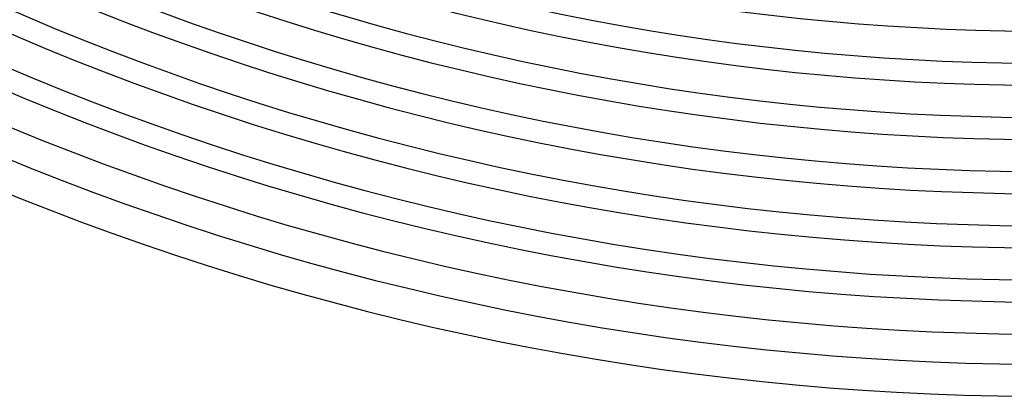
# Model space of a CAD drawing. Header units: millimetres. Extents: x -385 to 385, y -385 to 385.
# Tile 35 of 103: x -128 to -5, y -345 to -298. Entities that reach past the tile are written whole.
import ezdxf

# ---------------------------------------------------------------- set-up
doc = ezdxf.new("R2010")
doc.units = ezdxf.units.MM
doc.layers.add('THICK', color=7, linetype='Continuous')

msp = doc.modelspace()

# ---------------------------------------------------------------- linework, layer by layer
at = {"layer": 'THICK'}
for radius, start, end in [(299.5, 225.3202, 269.6798), (303.5, 225.3775, 269.6224), (306.25, 225.3007, 269.6993), (310.25, 225.3694, 269.6306), (313, 225.2804, 269.7197), (317, 225.3615, 269.6385), (319.75, 225.2591, 269.7409), (323.75, 225.3539, 269.646), (326.5, 225.2365, 269.7635), (330.5, 225.3467, 269.6533), (333.25, 225.2123, 269.7877), (337.25, 225.3398, 269.6602), (341, 225.3083, 269.6917), (345, 225.3322, 269.6679)]:
    msp.add_arc((0, 0), radius, start, end, dxfattribs=at)

doc.saveas('drawing.dxf')
